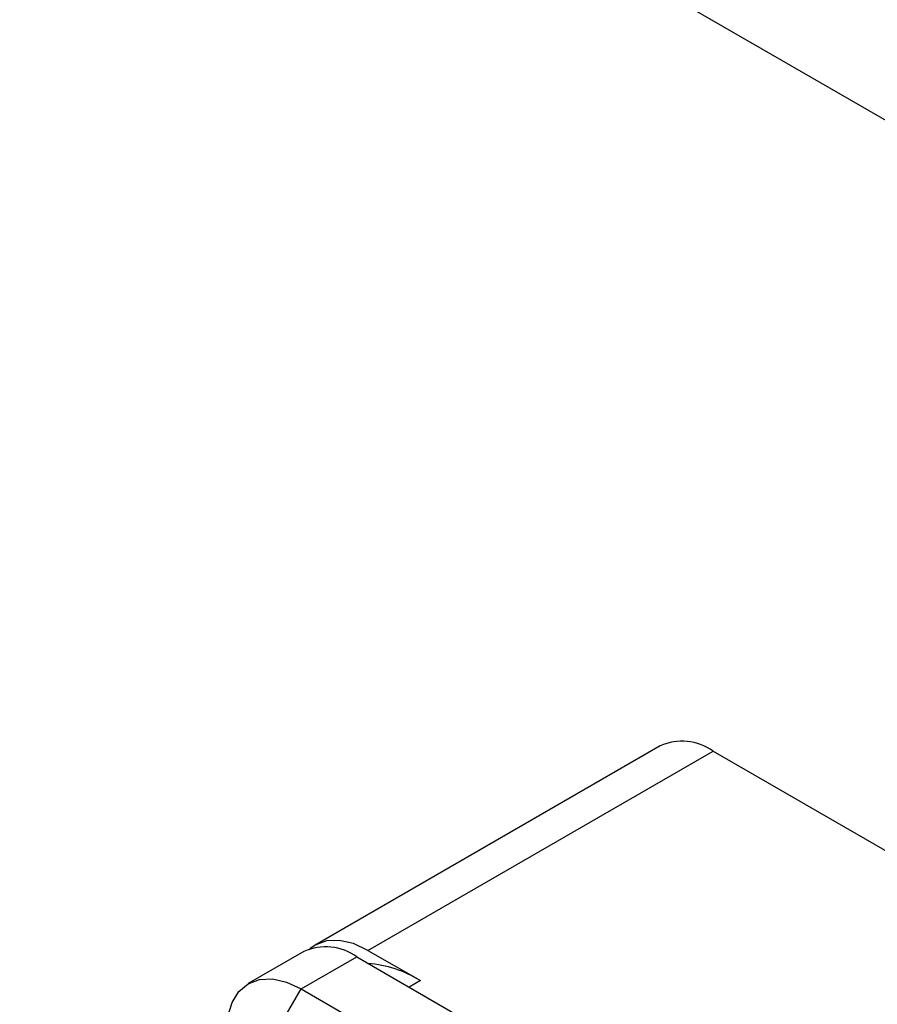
# Model space of a CAD drawing. Header units: inches. Extents: x 0.6 to 33.8, y 0 to 21.7.
# Tile 153 of 172: x 28.243 to 29.077, y 17.819 to 18.776. Entities that reach past the tile are written whole.
import ezdxf

# ---------------------------------------------------------------- set-up
doc = ezdxf.new("R2010")
doc.units = ezdxf.units.IN
doc.header["$MEASUREMENT"] = 0

msp = doc.modelspace()

# ---------------------------------------------------------------- linework, layer by layer
at = {"color": 7, "linetype": 'Continuous'}
for p, q in [((31.23243, 17.43896), (25.57557, 20.70459)), ((28.8657, 18.07053), (28.53018, 17.87684)), ((28.58168, 17.87174), (28.9172, 18.06543)), ((28.9172, 18.06543), (29.3269, 17.82892)), ((28.51922, 17.87051), (28.4653, 17.83939)), ((28.58168, 17.87174), (28.63259, 17.84235)), ((28.5168, 17.83429), (28.57072, 17.86541)), ((28.57072, 17.86541), (29.23544, 17.48168)), ((28.63259, 17.84235), (28.62163, 17.83602)), ((28.50001, 17.8052), (28.5168, 17.83429)), ((28.5168, 17.83429), (29.26106, 17.40464)), ((28.62163, 17.83602), (29.23544, 17.48168))]:
    msp.add_line(p, q, dxfattribs=at)
at = {"color": 7, "linetype": 'Continuous', "flags": 128}
for points in [[(28.58168, 17.87174), (28.56747, 17.87833), (28.55381, 17.88143), (28.54121, 17.88093), (28.53018, 17.87684), (28.52499, 17.87317)], [(28.44417, 17.79832), (28.44537, 17.80783), (28.44951, 17.82121), (28.45624, 17.83187), (28.4653, 17.83938), (28.47634, 17.84347), (28.48893, 17.84398), (28.50259, 17.84087), (28.5168, 17.83429)]]:
    msp.add_lwpolyline(points, dxfattribs=at)
at = {"color": 7, "linetype": 'Continuous'}
for centre, radius, start, end in [((28.88703, 18.02332), 0.05181, 54.38242, 114.30712), ((28.54055, 17.8233), 0.05181, 54.38242, 114.30712), ((28.57171, 17.74297), 0.11654, 58.5101, 85.0952)]:
    msp.add_arc(centre, radius, start, end, dxfattribs=at)

doc.saveas('drawing.dxf')
